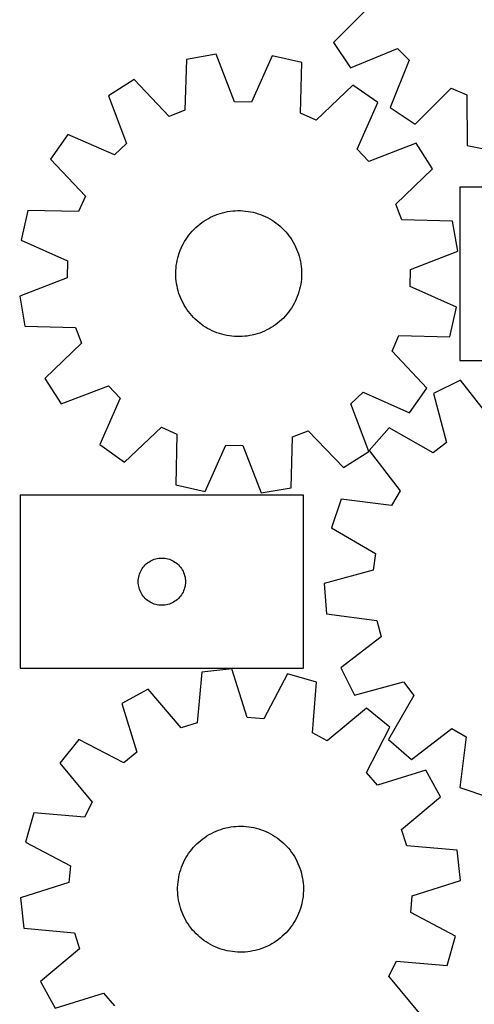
# Model space of a CAD drawing. Header units: millimetres. Extents: x 7 to 1243, y 7 to 1473.
# Tile 11 of 28: x 7 to 180, y 581 to 956. Entities that reach past the tile are written whole.
import ezdxf

# ---------------------------------------------------------------- set-up
doc = ezdxf.new("R2010")
doc.units = ezdxf.units.MM
doc.layers.add('CUT', color=7, linetype='CONTINUOUS', true_color=0x000000)

msp = doc.modelspace()

# ---------------------------------------------------------------- linework, layer by layer
at = {"layer": 'CUT'}
for p, q in [((139.895304, 960.733001), (126.252936, 946.973342)), ((126.252936, 946.973342), (132.67012, 937.386622)), ((81.477095, 942.480942), (70.109481, 940.515536)), ((88.501951, 924.422875), (81.477095, 942.480942)), ((102.853543, 941.94328), (94.929747, 924.261202)), ((114.107977, 939.408881), (102.853543, 941.94328)), ((132.67012, 937.386622), (150.590861, 944.75476)), ((150.590861, 944.75476), (155.141217, 940.211969)), ((70.109481, 940.515536), (69.555486, 921.147121)), ((113.687575, 920.037105), (114.107977, 939.408881)), ((155.141217, 940.211969), (147.802905, 922.278994)), ((50.154464, 932.831859), (40.404286, 926.665863)), ((63.555108, 918.836676), (50.154464, 932.831859)), ((133.651485, 930.731732), (119.564214, 917.427929)), ((143.079354, 924.083368), (133.651485, 930.731732)), ((40.404286, 926.665863), (47.304433, 908.559776)), ((157.40029, 915.877769), (171.137231, 929.543012)), ((171.137231, 929.543012), (177.079663, 927.087366)), ((177.079663, 927.087366), (177.162599, 907.711207)), ((94.929747, 924.261202), (88.501951, 924.422875)), ((135.277696, 906.347062), (143.079354, 924.083368)), ((69.555486, 921.147121), (63.555108, 918.836676)), ((119.564214, 917.427929), (113.687575, 920.037105)), ((147.802905, 922.278994), (157.40029, 915.877769)), ((24.90867, 911.930617), (18.260305, 902.502748)), ((42.644976, 904.128958), (24.90867, 911.930617)), ((47.304433, 908.559776), (42.644976, 904.128958)), ((157.814601, 908.587751), (139.708513, 901.687605)), ((163.980597, 898.837574), (157.814601, 908.587751)), ((139.708513, 901.687605), (135.277696, 906.347062)), ((177.162599, 907.711207), (188.479069, 905.470006)), ((18.260305, 902.502748), (31.564109, 888.415476)), ((149.985414, 885.43693), (163.980597, 898.837574)), ((282.436824, 891.869695), (174.436824, 891.869695)), ((174.436824, 891.869695), (174.436824, 825.869695)), ((31.564109, 888.415476), (28.954932, 882.538837)), ((152.295858, 879.436552), (149.985414, 885.43693)), ((9.583157, 882.95924), (7.048758, 871.704806)), ((28.954932, 882.538837), (9.583157, 882.95924)), ((82.063534, 881.546643), (82.993038, 881.854403)), ((82.993038, 881.854403), (83.934323, 882.123993)), ((83.934323, 882.123993), (84.88582, 882.354965)), ((84.88582, 882.354965), (85.845946, 882.546935)), ((85.845946, 882.546935), (86.813104, 882.699583)), ((86.813104, 882.699583), (87.785683, 882.812655)), ((87.785683, 882.812655), (88.762065, 882.885963)), ((88.762065, 882.885963), (89.740624, 882.919385)), ((89.740624, 882.919385), (90.719732, 882.912864)), ((90.719732, 882.912864), (91.697759, 882.866413)), ((91.697759, 882.866413), (92.673078, 882.780108)), ((92.673078, 882.780108), (93.644065, 882.654093)), ((93.644065, 882.654093), (94.609103, 882.488577)), ((94.609103, 882.488577), (95.566588, 882.283837)), ((95.566588, 882.283837), (96.514925, 882.040213)), ((96.514925, 882.040213), (97.452535, 881.75811)), ((97.452535, 881.75811), (98.377858, 881.437998)), ((75.231919, 877.784838), (76.013671, 878.37438)), ((76.013671, 878.37438), (76.818818, 878.931545)), ((76.818818, 878.931545), (77.646021, 879.455406)), ((77.646021, 879.455406), (78.493904, 879.94509)), ((78.493904, 879.94509), (79.361054, 880.399783)), ((79.361054, 880.399783), (80.246029, 880.818727)), ((80.246029, 880.818727), (81.147356, 881.201226)), ((81.147356, 881.201226), (82.063534, 881.546643)), ((98.377858, 881.437998), (99.289355, 881.08041)), ((99.289355, 881.08041), (100.185507, 880.685941)), ((100.185507, 880.685941), (101.064824, 880.255247)), ((101.064824, 880.255247), (101.925842, 879.789046)), ((101.925842, 879.789046), (102.767127, 879.288113)), ((102.767127, 879.288113), (103.58728, 878.753282)), ((103.58728, 878.753282), (104.384936, 878.185443)), ((104.384936, 878.185443), (105.158766, 877.585541)), ((171.664274, 878.882557), (152.295858, 879.436552)), ((173.62968, 867.514943), (171.664274, 878.882557)), ((71.102599, 873.626173), (71.718161, 874.387605)), ((71.718161, 874.387605), (72.364268, 875.123296)), ((72.364268, 875.123296), (73.039845, 875.83202)), ((73.039845, 875.83202), (73.743768, 876.512599)), ((73.743768, 876.512599), (74.474865, 877.1639)), ((74.474865, 877.1639), (75.231919, 877.784838)), ((105.158766, 877.585541), (105.907483, 876.954576)), ((105.907483, 876.954576), (106.629841, 876.293596)), ((106.629841, 876.293596), (107.324637, 875.603702)), ((107.324637, 875.603702), (107.990716, 874.886043)), ((107.990716, 874.886043), (108.626967, 874.141813)), ((108.626967, 874.141813), (109.232334, 873.37225)), ((7.048758, 871.704806), (24.730836, 863.781009)), ((68.516959, 869.478625), (68.9655, 870.348973)), ((68.9655, 870.348973), (69.449168, 871.200302)), ((69.449168, 871.200302), (69.967158, 872.031194)), ((69.967158, 872.031194), (70.518607, 872.840267)), ((70.518607, 872.840267), (71.102599, 873.626173)), ((109.232334, 873.37225), (109.805807, 872.578635)), ((109.805807, 872.578635), (110.346432, 871.76229)), ((110.346432, 871.76229), (110.85331, 870.924573)), ((110.85331, 870.924573), (111.325596, 870.066878)), ((67.088094, 865.836431), (67.389264, 866.768092)), ((67.389264, 866.768092), (67.728185, 867.686693)), ((67.728185, 867.686693), (68.104292, 868.590706)), ((68.104292, 868.590706), (68.516959, 869.478625)), ((111.325596, 870.066878), (111.762506, 869.190633)), ((111.762506, 869.190633), (112.163311, 868.297296)), ((112.163311, 868.297296), (112.527344, 867.388355)), ((112.527344, 867.388355), (112.854001, 866.465321)), ((155.571612, 860.490086), (173.62968, 867.514943)), ((24.730836, 863.781009), (24.569163, 857.353214)), ((66.269985, 862.010477), (66.415781, 862.978691)), ((66.415781, 862.978691), (66.600947, 863.940152)), ((66.600947, 863.940152), (66.825176, 864.893261)), ((66.825176, 864.893261), (67.088094, 865.836431)), ((112.854001, 866.465321), (113.142736, 865.529732)), ((113.142736, 865.529732), (113.393069, 864.583144)), ((113.393069, 864.583144), (113.604585, 863.627134)), ((113.604585, 863.627134), (113.776929, 862.663291)), ((66.07092, 859.081474), (66.097411, 860.060245)), ((66.097411, 860.060245), (66.163803, 861.037121)), ((66.163803, 861.037121), (66.269985, 862.010477)), ((113.776929, 862.663291), (113.909817, 861.693221)), ((113.909817, 861.693221), (114.003026, 860.718538)), ((114.003026, 860.718538), (114.056402, 859.740864)), ((114.056402, 859.740864), (114.069855, 858.761827)), ((155.409939, 854.062291), (155.571612, 860.490086)), ((24.569163, 857.353214), (6.511095, 850.328358)), ((66.084373, 858.102436), (66.07092, 859.081474)), ((66.137749, 857.124762), (66.084373, 858.102436)), ((66.230958, 856.150079), (66.137749, 857.124762)), ((66.363846, 855.180009), (66.230958, 856.150079)), ((113.87079, 855.832824), (113.724994, 854.86461)), ((113.976972, 856.806179), (113.87079, 855.832824)), ((114.043364, 857.783055), (113.976972, 856.806179)), ((114.069855, 858.761827), (114.043364, 857.783055)), ((66.536191, 854.216167), (66.363846, 855.180009)), ((66.747706, 853.260156), (66.536191, 854.216167)), ((66.998039, 852.313568), (66.747706, 853.260156)), ((67.286775, 851.377979), (66.998039, 852.313568)), ((113.052681, 852.006869), (112.751511, 851.075209)), ((113.315599, 852.950039), (113.052681, 852.006869)), ((113.539828, 853.903148), (113.315599, 852.950039)), ((113.724994, 854.86461), (113.539828, 853.903148)), ((173.092017, 846.138495), (155.409939, 854.062291)), ((6.511095, 850.328358), (8.476502, 838.960744)), ((67.613431, 850.454946), (67.286775, 851.377979)), ((67.977464, 849.546004), (67.613431, 850.454946)), ((68.378269, 848.652667), (67.977464, 849.546004)), ((68.815179, 847.776422), (68.378269, 848.652667)), ((111.623816, 848.364675), (111.175275, 847.494327)), ((112.036483, 849.252595), (111.623816, 848.364675)), ((112.41259, 850.156607), (112.036483, 849.252595)), ((112.751511, 851.075209), (112.41259, 850.156607)), ((69.287466, 846.918727), (68.815179, 847.776422)), ((69.794343, 846.08101), (69.287466, 846.918727)), ((70.334969, 845.264665), (69.794343, 846.08101)), ((70.908442, 844.471051), (70.334969, 845.264665)), ((71.513808, 843.701488), (70.908442, 844.471051)), ((109.038176, 844.217127), (108.422615, 843.455695)), ((109.622168, 845.003034), (109.038176, 844.217127)), ((110.173618, 845.812106), (109.622168, 845.003034)), ((110.691607, 846.642998), (110.173618, 845.812106)), ((111.175275, 847.494327), (110.691607, 846.642998)), ((170.557618, 834.88406), (173.092017, 846.138495)), ((72.150059, 842.957257), (71.513808, 843.701488)), ((72.816138, 842.239598), (72.150059, 842.957257)), ((73.510934, 841.549704), (72.816138, 842.239598)), ((74.233292, 840.888725), (73.510934, 841.549704)), ((74.982009, 840.257759), (74.233292, 840.888725)), ((105.66591, 840.6794), (104.908856, 840.058462)), ((106.397007, 841.330701), (105.66591, 840.6794)), ((107.10093, 842.01128), (106.397007, 841.330701)), ((107.776507, 842.720005), (107.10093, 842.01128)), ((108.422615, 843.455695), (107.776507, 842.720005)), ((8.476502, 838.960744), (27.844917, 838.406748)), ((27.844917, 838.406748), (30.155362, 832.406371)), ((75.755839, 839.657857), (74.982009, 840.257759)), ((76.553495, 839.090019), (75.755839, 839.657857)), ((77.373648, 838.555188), (76.553495, 839.090019)), ((78.214933, 838.054254), (77.373648, 838.555188)), ((79.075951, 837.588053), (78.214933, 838.054254)), ((79.955268, 837.157359), (79.075951, 837.588053)), ((80.85142, 836.76289), (79.955268, 837.157359)), ((81.762917, 836.405302), (80.85142, 836.76289)), ((98.99342, 836.642074), (98.077242, 836.296658)), ((99.894746, 837.024573), (98.99342, 836.642074)), ((100.779721, 837.443518), (99.894746, 837.024573)), ((101.646872, 837.89821), (100.779721, 837.443518)), ((102.494754, 838.387895), (101.646872, 837.89821)), ((103.321957, 838.911755), (102.494754, 838.387895)), ((104.127105, 839.46892), (103.321957, 838.911755)), ((104.908856, 840.058462), (104.127105, 839.46892)), ((82.68824, 836.08519), (81.762917, 836.405302)), ((83.625851, 835.803087), (82.68824, 836.08519)), ((84.574187, 835.559463), (83.625851, 835.803087)), ((85.531672, 835.354723), (84.574187, 835.559463)), ((86.496711, 835.189208), (85.531672, 835.354723)), ((87.467697, 835.063193), (86.496711, 835.189208)), ((88.443016, 834.976887), (87.467697, 835.063193)), ((89.421043, 834.930436), (88.443016, 834.976887)), ((90.400151, 834.923916), (89.421043, 834.930436)), ((91.378711, 834.957337), (90.400151, 834.923916)), ((92.355092, 835.030645), (91.378711, 834.957337)), ((93.327671, 835.143717), (92.355092, 835.030645)), ((94.294829, 835.296365), (93.327671, 835.143717)), ((95.254955, 835.488335), (94.294829, 835.296365)), ((96.206452, 835.719307), (95.254955, 835.488335)), ((97.147737, 835.988898), (96.206452, 835.719307)), ((98.077242, 836.296658), (97.147737, 835.988898)), ((148.576666, 829.427824), (151.185843, 835.304463)), ((151.185843, 835.304463), (170.557618, 834.88406)), ((30.155362, 832.406371), (16.160178, 819.005726)), ((161.88047, 815.340552), (148.576666, 829.427824)), ((174.436824, 825.869695), (282.436824, 825.869695)), ((16.160178, 819.005726), (22.326175, 809.255549)), ((174.702265, 818.374361), (164.364315, 813.254572)), ((186.576592, 803.062837), (174.702265, 818.374361)), ((22.326175, 809.255549), (40.432262, 816.155696)), ((40.432262, 816.155696), (44.86308, 811.496238)), ((155.232105, 805.912683), (161.88047, 815.340552)), ((44.86308, 811.496238), (37.061421, 793.759933)), ((132.836342, 809.283524), (137.4958, 813.714342)), ((137.4958, 813.714342), (155.232105, 805.912683)), ((164.364315, 813.254572), (169.346272, 794.529655)), ((139.736489, 791.177437), (132.836342, 809.283524)), ((46.48929, 787.111568), (60.576561, 800.415372)), ((60.576561, 800.415372), (66.4532, 797.806195)), ((147.421836, 800.208728), (139.830074, 791.522497)), ((164.25175, 790.606832), (147.421836, 800.208728)), ((66.4532, 797.806195), (66.032798, 778.43442)), ((110.031294, 777.327764), (110.585289, 796.696179)), ((110.585289, 796.696179), (116.585667, 799.006624)), ((116.585667, 799.006624), (129.986311, 785.011441)), ((37.061421, 793.759933), (46.48929, 787.111568)), ((77.287232, 775.900021), (85.211029, 793.582098)), ((85.211029, 793.582098), (91.638824, 793.420426)), ((91.638824, 793.420426), (98.66368, 775.362358)), ((169.346272, 794.529655), (164.25175, 790.606832)), ((129.986311, 785.011441), (139.736489, 791.177437)), ((139.830074, 791.522497), (151.598518, 776.129442)), ((66.032798, 778.43442), (77.287232, 775.900021)), ((98.66368, 775.362358), (110.031294, 777.327764)), ((114.752376, 774.558416), (6.752376, 774.558416)), ((6.752376, 774.558416), (6.752376, 708.558416)), ((114.752376, 708.558416), (114.752376, 774.558416)), ((129.169692, 772.986104), (125.479896, 762.055831)), ((148.392992, 770.555638), (129.169692, 772.986104)), ((151.598518, 776.129442), (148.392992, 770.555638)), ((125.479896, 762.055831), (142.243187, 752.338091)), ((58.423004, 750.251749), (58.996563, 750.385484)), ((58.996563, 750.385484), (59.57764, 750.48142)), ((59.57764, 750.48142), (60.163748, 750.539146)), ((60.163748, 750.539146), (60.752376, 750.558416)), ((60.752376, 750.558416), (61.341004, 750.539146)), ((61.341004, 750.539146), (61.927111, 750.48142)), ((61.927111, 750.48142), (62.508189, 750.385484)), ((62.508189, 750.385484), (63.081747, 750.251749)), ((142.243187, 752.338091), (141.414671, 745.961865)), ((52.958147, 746.058416), (53.269149, 746.558548)), ((53.269149, 746.558548), (53.612196, 747.037269)), ((53.612196, 747.037269), (53.985817, 747.492529)), ((53.985817, 747.492529), (54.388415, 747.922377)), ((54.388415, 747.922377), (54.818263, 748.324974)), ((54.818263, 748.324974), (55.273523, 748.698596)), ((55.273523, 748.698596), (55.752244, 749.041643)), ((55.752244, 749.041643), (56.252376, 749.352645)), ((56.252376, 749.352645), (56.771778, 749.630271)), ((56.771778, 749.630271), (57.308225, 749.873332)), ((57.308225, 749.873332), (57.859421, 750.080787)), ((57.859421, 750.080787), (58.423004, 750.251749)), ((63.081747, 750.251749), (63.645331, 750.080787)), ((63.645331, 750.080787), (64.196527, 749.873332)), ((64.196527, 749.873332), (64.732974, 749.630271)), ((64.732974, 749.630271), (65.252376, 749.352645)), ((65.252376, 749.352645), (65.752508, 749.041643)), ((65.752508, 749.041643), (66.231229, 748.698596)), ((66.231229, 748.698596), (66.686488, 748.324974)), ((66.686488, 748.324974), (67.116337, 747.922377)), ((67.116337, 747.922377), (67.518934, 747.492529)), ((67.518934, 747.492529), (67.892556, 747.037269)), ((67.892556, 747.037269), (68.235602, 746.558548)), ((68.235602, 746.558548), (68.546604, 746.058416)), ((51.829372, 742.733152), (51.925308, 743.314229)), ((51.925308, 743.314229), (52.059043, 743.887788)), ((52.059043, 743.887788), (52.230005, 744.451371)), ((52.230005, 744.451371), (52.43746, 745.002567)), ((52.43746, 745.002567), (52.680521, 745.539014)), ((52.680521, 745.539014), (52.958147, 746.058416)), ((68.546604, 746.058416), (68.82423, 745.539014)), ((68.82423, 745.539014), (69.067292, 745.002567)), ((69.067292, 745.002567), (69.274747, 744.451371)), ((69.274747, 744.451371), (69.445708, 743.887788)), ((69.445708, 743.887788), (69.579443, 743.314229)), ((69.579443, 743.314229), (69.67538, 742.733152)), ((141.414671, 745.961865), (122.724558, 740.850885)), ((51.752376, 741.558416), (51.771645, 742.147044)), ((51.771645, 740.969788), (51.752376, 741.558416)), ((51.771645, 742.147044), (51.829372, 742.733152)), ((51.829372, 740.38368), (51.771645, 740.969788)), ((51.925308, 739.802603), (51.829372, 740.38368)), ((52.059043, 739.229045), (51.925308, 739.802603)), ((52.230005, 738.665461), (52.059043, 739.229045)), ((69.445708, 739.229045), (69.274747, 738.665461)), ((69.579443, 739.802603), (69.445708, 739.229045)), ((69.67538, 740.38368), (69.579443, 739.802603)), ((69.67538, 742.733152), (69.733106, 742.147044)), ((69.733106, 740.969788), (69.67538, 740.38368)), ((69.733106, 742.147044), (69.752376, 741.558416)), ((69.752376, 741.558416), (69.733106, 740.969788)), ((122.724558, 740.850885), (123.498465, 729.340605)), ((52.43746, 738.114265), (52.230005, 738.665461)), ((52.680521, 737.577818), (52.43746, 738.114265)), ((52.958147, 737.058416), (52.680521, 737.577818)), ((53.269149, 736.558284), (52.958147, 737.058416)), ((53.612196, 736.079563), (53.269149, 736.558284)), ((53.985817, 735.624304), (53.612196, 736.079563)), ((54.388415, 735.194455), (53.985817, 735.624304)), ((67.518934, 735.624304), (67.116337, 735.194455)), ((67.892556, 736.079563), (67.518934, 735.624304)), ((68.235602, 736.558284), (67.892556, 736.079563)), ((68.546604, 737.058416), (68.235602, 736.558284)), ((68.82423, 737.577818), (68.546604, 737.058416)), ((69.067292, 738.114265), (68.82423, 737.577818)), ((69.274747, 738.665461), (69.067292, 738.114265)), ((54.818263, 734.791858), (54.388415, 735.194455)), ((55.273523, 734.418236), (54.818263, 734.791858)), ((55.752244, 734.07519), (55.273523, 734.418236)), ((56.252376, 733.764188), (55.752244, 734.07519)), ((56.771778, 733.486562), (56.252376, 733.764188)), ((57.308225, 733.2435), (56.771778, 733.486562)), ((57.859421, 733.036045), (57.308225, 733.2435)), ((58.423004, 732.865084), (57.859421, 733.036045)), ((58.996563, 732.731349), (58.423004, 732.865084)), ((59.57764, 732.635412), (58.996563, 732.731349)), ((60.163748, 732.577686), (59.57764, 732.635412)), ((60.752376, 732.558416), (60.163748, 732.577686)), ((61.341004, 732.577686), (60.752376, 732.558416)), ((61.927111, 732.635412), (61.341004, 732.577686)), ((62.508189, 732.731349), (61.927111, 732.635412)), ((63.081747, 732.865084), (62.508189, 732.731349)), ((63.645331, 733.036045), (63.081747, 732.865084)), ((64.196527, 733.2435), (63.645331, 733.036045)), ((64.732974, 733.486562), (64.196527, 733.2435)), ((65.252376, 733.764188), (64.732974, 733.486562)), ((65.752508, 734.07519), (65.252376, 733.764188)), ((66.231229, 734.418236), (65.752508, 734.07519)), ((66.686488, 734.791858), (66.231229, 734.418236)), ((67.116337, 735.194455), (66.686488, 734.791858)), ((123.498465, 729.340605), (142.704545, 726.777618)), ((142.704545, 726.777618), (144.379171, 720.569694)), ((144.379171, 720.569694), (129.067646, 708.695368)), ((6.752376, 708.558416), (114.752376, 708.558416)), ((75.952869, 707.070749), (74.18703, 687.775044)), ((87.421253, 708.32041), (75.952869, 707.070749)), ((93.301448, 689.857861), (87.421253, 708.32041)), ((108.722072, 706.445119), (99.706502, 689.29397)), ((119.795701, 703.210894), (108.722072, 706.445119)), ((129.067646, 708.695368), (134.187436, 698.357418)), ((118.162981, 683.90347), (119.795701, 703.210894)), ((134.187436, 698.357418), (152.912353, 703.339375)), ((152.912353, 703.339375), (156.835176, 698.244853)), ((55.555836, 700.651821), (45.438656, 695.108525)), ((68.05374, 685.844903), (55.555836, 700.651821)), ((156.835176, 698.244853), (147.233279, 681.414939)), ((45.438656, 695.108525), (51.191379, 676.605861)), ((138.757449, 693.326881), (123.864688, 680.931394)), ((147.750464, 686.101153), (138.757449, 693.326881)), ((74.18703, 687.775044), (68.05374, 685.844903)), ((99.706502, 689.29397), (93.301448, 689.857861)), ((123.864688, 680.931394), (118.162981, 683.90347)), ((138.853396, 668.888233), (147.750464, 686.101153)), ((155.919511, 673.823177), (171.312566, 685.591621)), ((171.312566, 685.591621), (176.88637, 682.386095)), ((29.050671, 681.372602), (21.824943, 672.379587)), ((46.263591, 672.475535), (29.050671, 681.372602)), ((147.233279, 681.414939), (155.919511, 673.823177)), ((176.88637, 682.386095), (174.455904, 663.162795)), ((51.191379, 676.605861), (46.263591, 672.475535)), ((21.824943, 672.379587), (34.22043, 657.486826)), ((142.983722, 663.960445), (138.853396, 668.888233)), ((161.486387, 669.713168), (142.983722, 663.960445)), ((167.029683, 659.595988), (161.486387, 669.713168)), ((174.455904, 663.162795), (185.386177, 659.472999)), ((34.22043, 657.486826), (31.248354, 651.78512)), ((152.222765, 647.098084), (167.029683, 659.595988)), ((11.94093, 653.417839), (8.706705, 642.34421)), ((31.248354, 651.78512), (11.94093, 653.417839)), ((78.792388, 645.18747), (79.650774, 645.658499)), ((79.650774, 645.658499), (80.527658, 646.094124)), ((80.527658, 646.094124), (81.421581, 646.49362)), ((81.421581, 646.49362), (82.331055, 646.856321)), ((82.331055, 646.856321), (83.254566, 647.181624)), ((83.254566, 647.181624), (84.190577, 647.468988)), ((84.190577, 647.468988), (85.137531, 647.717934)), ((85.137531, 647.717934), (86.093851, 647.928048)), ((86.093851, 647.928048), (87.057945, 648.09898)), ((87.057945, 648.09898), (88.028208, 648.230446)), ((88.028208, 648.230446), (89.003027, 648.322227)), ((89.003027, 648.322227), (89.980778, 648.37417)), ((89.980778, 648.37417), (90.959834, 648.386189)), ((90.959834, 648.386189), (91.938566, 648.358264)), ((91.938566, 648.358264), (92.915343, 648.29044)), ((92.915343, 648.29044), (93.888542, 648.182832)), ((93.888542, 648.182832), (94.856542, 648.035618)), ((94.856542, 648.035618), (95.817731, 647.849043)), ((95.817731, 647.849043), (96.77051, 647.623417)), ((96.77051, 647.623417), (97.713294, 647.359117)), ((97.713294, 647.359117), (98.644512, 647.056582)), ((98.644512, 647.056582), (99.562616, 646.716316)), ((99.562616, 646.716316), (100.466076, 646.338885)), ((100.466076, 646.338885), (101.35339, 645.924917)), ((101.35339, 645.924917), (102.22308, 645.475101)), ((102.22308, 645.475101), (103.073699, 644.990186)), ((154.152906, 640.964794), (152.222765, 647.098084)), ((8.706705, 642.34421), (25.857854, 633.32864)), ((73.417181, 640.971873), (74.108092, 641.665658)), ((74.108092, 641.665658), (74.826727, 642.330684)), ((74.826727, 642.330684), (75.571889, 642.965844)), ((75.571889, 642.965844), (76.342338, 643.570082)), ((76.342338, 643.570082), (77.136792, 644.142391)), ((77.136792, 644.142391), (77.953929, 644.68182)), ((77.953929, 644.68182), (78.792388, 645.18747)), ((103.073699, 644.990186), (103.903831, 644.470979)), ((103.903831, 644.470979), (104.712095, 643.918345)), ((104.712095, 643.918345), (105.497145, 643.333202)), ((105.497145, 643.333202), (106.257674, 642.716525)), ((106.257674, 642.716525), (106.992417, 642.069341)), ((106.992417, 642.069341), (107.700151, 641.392726)), ((70.417007, 637.113552), (70.95304, 637.93292)), ((70.95304, 637.93292), (71.522047, 638.729743)), ((71.522047, 638.729743), (72.123082, 639.502693)), ((72.123082, 639.502693), (72.755144, 640.250485)), ((72.755144, 640.250485), (73.417181, 640.971873)), ((107.700151, 641.392726), (108.379698, 640.687806)), ((108.379698, 640.687806), (109.029926, 639.955756)), ((109.029926, 639.955756), (109.649754, 639.197792)), ((109.649754, 639.197792), (110.23815, 638.415178)), ((110.23815, 638.415178), (110.794135, 637.609215)), ((173.448611, 639.198955), (154.152906, 640.964794)), ((174.698271, 627.730571), (173.448611, 639.198955)), ((68.619616, 633.638409), (69.015398, 634.533983)), ((69.015398, 634.533983), (69.447379, 635.412668)), ((69.447379, 635.412668), (69.914842, 636.273001)), ((69.914842, 636.273001), (70.417007, 637.113552)), ((110.794135, 637.609215), (111.316783, 636.781245)), ((111.316783, 636.781245), (111.805224, 635.932646)), ((111.805224, 635.932646), (112.258645, 635.06483)), ((112.258645, 635.06483), (112.676292, 634.179242)), ((112.676292, 634.179242), (113.05747, 633.277356)), ((25.857854, 633.32864), (25.293964, 626.923587)), ((67.410735, 629.91741), (67.655748, 630.865388)), ((67.655748, 630.865388), (67.939225, 631.802584)), ((67.939225, 631.802584), (68.260692, 632.727438)), ((68.260692, 632.727438), (68.619616, 633.638409)), ((113.05747, 633.277356), (113.401544, 632.360673)), ((113.401544, 632.360673), (113.707941, 631.430718)), ((113.707941, 631.430718), (113.976152, 630.48904)), ((113.976152, 630.48904), (114.20573, 629.537205)), ((25.293964, 626.923587), (6.831414, 621.043391)), ((66.82249, 626.049439), (66.910225, 627.02463)), ((66.910225, 627.02463), (67.037662, 627.995431)), ((67.037662, 627.995431), (67.204592, 628.960226)), ((67.204592, 628.960226), (67.410735, 629.91741)), ((114.20573, 629.537205), (114.396293, 628.576798)), ((114.396293, 628.576798), (114.547523, 627.609418)), ((114.547523, 627.609418), (114.65917, 626.636674)), ((114.65917, 626.636674), (114.731047, 625.660186)), ((156.235722, 621.850376), (174.698271, 627.730571)), ((66.766651, 624.092383), (66.774606, 625.071481)), ((66.798638, 623.113776), (66.766651, 624.092383)), ((66.774606, 625.071481), (66.82249, 626.049439)), ((66.870515, 622.137288), (66.798638, 623.113776)), ((114.75508, 623.702482), (114.707195, 622.724524)), ((114.731047, 625.660186), (114.763035, 624.681579)), ((114.763035, 624.681579), (114.75508, 623.702482)), ((6.831414, 621.043391), (8.081075, 609.575008)), ((66.982162, 621.164544), (66.870515, 622.137288)), ((67.133393, 620.197164), (66.982162, 621.164544)), ((67.323956, 619.236758), (67.133393, 620.197164)), ((67.553533, 618.284923), (67.323956, 619.236758)), ((114.325094, 619.813736), (114.118951, 618.856553)), ((114.492023, 620.778531), (114.325094, 619.813736)), ((114.619461, 621.749332), (114.492023, 620.778531)), ((114.707195, 622.724524), (114.619461, 621.749332)), ((155.671831, 615.445322), (156.235722, 621.850376)), ((67.821744, 617.343245), (67.553533, 618.284923)), ((68.128141, 616.41329), (67.821744, 617.343245)), ((68.472215, 615.496606), (68.128141, 616.41329)), ((68.853393, 614.59472), (68.472215, 615.496606)), ((113.268993, 616.046525), (112.91007, 615.135553)), ((113.590461, 616.971378), (113.268993, 616.046525)), ((113.873937, 617.908574), (113.590461, 616.971378)), ((114.118951, 618.856553), (113.873937, 617.908574)), ((172.82298, 606.429752), (155.671831, 615.445322)), ((69.27104, 613.709132), (68.853393, 614.59472)), ((69.724462, 612.841317), (69.27104, 613.709132)), ((70.212903, 611.992718), (69.724462, 612.841317)), ((70.735551, 611.164748), (70.212903, 611.992718)), ((111.112678, 611.660411), (110.576646, 610.841042)), ((111.614844, 612.500961), (111.112678, 611.660411)), ((112.082306, 613.361295), (111.614844, 612.500961)), ((112.514288, 614.23998), (112.082306, 613.361295)), ((112.91007, 615.135553), (112.514288, 614.23998)), ((8.081075, 609.575008), (27.37678, 607.809168)), ((27.37678, 607.809168), (29.306921, 601.675878)), ((71.291535, 610.358785), (70.735551, 611.164748)), ((71.879931, 609.57617), (71.291535, 610.358785)), ((72.49976, 608.818207), (71.879931, 609.57617)), ((73.149988, 608.086156), (72.49976, 608.818207)), ((73.829535, 607.381237), (73.149988, 608.086156)), ((108.112504, 607.802089), (107.421593, 607.108305)), ((108.774542, 608.523478), (108.112504, 607.802089)), ((109.406604, 609.27127), (108.774542, 608.523478)), ((110.007639, 610.04422), (109.406604, 609.27127)), ((110.576646, 610.841042), (110.007639, 610.04422)), ((74.537269, 606.704622), (73.829535, 607.381237)), ((75.272012, 606.057437), (74.537269, 606.704622)), ((76.032541, 605.44076), (75.272012, 606.057437)), ((76.817591, 604.855618), (76.032541, 605.44076)), ((77.625854, 604.302983), (76.817591, 604.855618)), ((78.455986, 603.783776), (77.625854, 604.302983)), ((103.575757, 604.092143), (102.737298, 603.586493)), ((104.392894, 604.631571), (103.575757, 604.092143)), ((105.187348, 605.20388), (104.392894, 604.631571)), ((105.957797, 605.808118), (105.187348, 605.20388)), ((106.702959, 606.443279), (105.957797, 605.808118)), ((107.421593, 607.108305), (106.702959, 606.443279)), ((169.588756, 595.356123), (172.82298, 606.429752)), ((29.306921, 601.675878), (14.500003, 589.177974)), ((79.306606, 603.298861), (78.455986, 603.783776)), ((80.176296, 602.849046), (79.306606, 603.298861)), ((81.063609, 602.435078), (80.176296, 602.849046)), ((81.96707, 602.057646), (81.063609, 602.435078)), ((82.885173, 601.71738), (81.96707, 602.057646)), ((83.816392, 601.414845), (82.885173, 601.71738)), ((84.759175, 601.150545), (83.816392, 601.414845)), ((85.711955, 600.92492), (84.759175, 601.150545)), ((86.673144, 600.738345), (85.711955, 600.92492)), ((87.641143, 600.591131), (86.673144, 600.738345)), ((88.614342, 600.483522), (87.641143, 600.591131)), ((89.59112, 600.415699), (88.614342, 600.483522)), ((90.569851, 600.387773), (89.59112, 600.415699)), ((91.548908, 600.399792), (90.569851, 600.387773)), ((92.526659, 600.451735), (91.548908, 600.399792)), ((93.501477, 600.543516), (92.526659, 600.451735)), ((94.471741, 600.674982), (93.501477, 600.543516)), ((95.435835, 600.845914), (94.471741, 600.674982)), ((96.392155, 601.056028), (95.435835, 600.845914)), ((97.339108, 601.304975), (96.392155, 601.056028)), ((98.27512, 601.592338), (97.339108, 601.304975)), ((99.198631, 601.917642), (98.27512, 601.592338)), ((100.108105, 602.280343), (99.198631, 601.917642)), ((101.002028, 602.679839), (100.108105, 602.280343)), ((101.878912, 603.115464), (101.002028, 602.679839)), ((102.737298, 603.586493), (101.878912, 603.115464)), ((147.309256, 591.287136), (150.281331, 596.988843)), ((150.281331, 596.988843), (169.588756, 595.356123)), ((14.500003, 589.177974), (20.043299, 579.060794)), ((159.704742, 576.394375), (147.309256, 591.287136)), ((20.043299, 579.060794), (38.545963, 584.813518)), ((38.545963, 584.813518), (42.676289, 579.885729))]:
    msp.add_line(p, q, dxfattribs=at)

doc.saveas('drawing.dxf')
